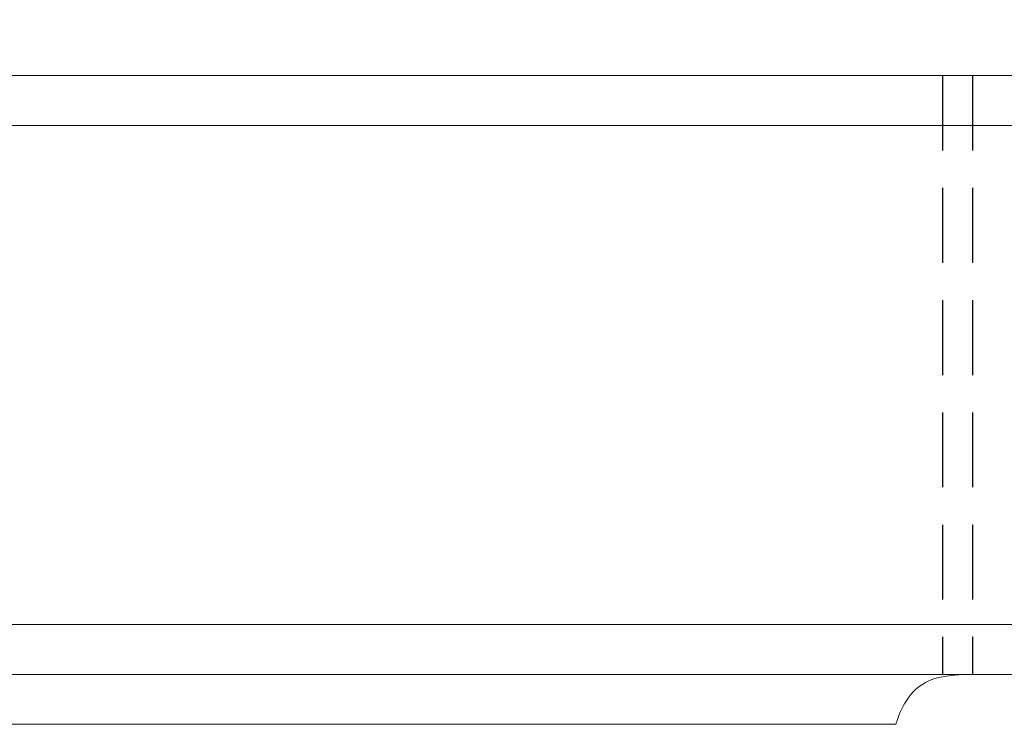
# Model space of a CAD drawing. Header units: millimetres. Extents: x 21 to 338, y 371 to 485.
# Tile 51 of 53: x 262 to 282, y 414 to 428. Entities that reach past the tile are written whole.
import ezdxf

# ---------------------------------------------------------------- set-up
doc = ezdxf.new("R2010")
doc.units = ezdxf.units.MM
doc.header["$PDSIZE"] = -1
doc.linetypes.add('DASHED', pattern=[0.75, 0.5, -0.25])
for name, color, linetype in [('DIM', 4, 'Continuous'), ('HID', 2, 'DASHED'), ('OUT', 3, 'Continuous')]:
    doc.layers.add(name, color=color, linetype=linetype)
doc.styles.add('DIM-7', font='SIMPLEX.shx', dxfattribs={"width": 0.7, "bigfont": 'chineset.shx'})
doc.dimstyles.new('CNS', dxfattribs={"dimtxt": 3.5, "dimasz": 2.5, "dimexe": 1, "dimexo": 1.5, "dimgap": 0.09, "dimtad": 0, "dimdsep": 46, "dimtxsty": 'DIM-7', "dimcen": 0.09, "dimclrd": 1, "dimclre": 1, "dimclrt": 4, "dimadec": 0, "dimazin": 0, "dimtfac": 1, "dimtix": 1, "dimtmove": 2, "dimatfit": 3, "dimfxl": 1, "dimtvp": 0.971429, "dimtolj": 1, "dimarcsym": 0})

# ---------------------------------------------------------------- blocks, each defined once
blk = doc.blocks.new('*D9')
at = {"layer": 'DEFPOINTS', "color": 0, "transparency": 16777216}
for p in [(217.988, 446.908), (217.988, 427.283), (305.988, 427.283)]:
    blk.add_point(p, dxfattribs=at)
at = {"layer": 'DIM', "color": 7, "lineweight": -2, "transparency": 16777216}
for p, q in [((217.988, 429.083), (217.988, 448.108)), ((305.988, 429.083), (305.988, 448.108)), ((302.988, 446.908), (220.988, 446.908))]:
    blk.add_line(p, q, dxfattribs=at)
at = {"layer": 'DIM', "color": 7, "transparency": 16777216}
for points in [[(220.988, 447.408), (220.988, 446.408), (217.988, 446.908)], [(302.988, 447.408), (302.988, 446.408), (305.988, 446.908)]]:
    blk.add_solid(points, dxfattribs=at)
at = {"layer": 'DIM', "color": 7, "transparency": 16777216, "insert": (261.988, 450.988), "char_height": 4.2, "attachment_point": 5, "style": 'DIM-7'}
blk.add_mtext('\\A1;88', dxfattribs=at)
blk = doc.blocks.new('*D10')
at = {"layer": 'DEFPOINTS', "color": 0, "transparency": 16777216}
for p in [(209.688, 454.784), (209.688, 423.783), (314.288, 423.783)]:
    blk.add_point(p, dxfattribs=at)
at = {"layer": 'DIM', "color": 7, "lineweight": -2, "transparency": 16777216}
for p, q in [((209.688, 425.583), (209.688, 455.984)), ((314.288, 425.583), (314.288, 455.984)), ((311.288, 454.784), (212.688, 454.784))]:
    blk.add_line(p, q, dxfattribs=at)
at = {"layer": 'DIM', "color": 7, "transparency": 16777216}
for points in [[(212.688, 455.284), (212.688, 454.284), (209.688, 454.784)], [(311.288, 455.284), (311.288, 454.284), (314.288, 454.784)]]:
    blk.add_solid(points, dxfattribs=at)
at = {"layer": 'DIM', "color": 7, "transparency": 16777216, "insert": (261.988, 458.864), "char_height": 4.2, "attachment_point": 5, "style": 'DIM-7'}
blk.add_mtext('\\A1;104.6', dxfattribs=at)
blk = doc.blocks.new('*D18')
at = {"layer": 'DEFPOINTS', "color": 0, "transparency": 16777216}
for p in [(316.988, 463.248), (206.988, 423.333), (316.988, 423.186)]:
    blk.add_point(p, dxfattribs=at)
at = {"layer": 'DIM', "color": 7, "lineweight": -2, "transparency": 16777216}
for p, q in [((206.988, 425.133), (206.988, 464.448)), ((316.988, 424.986), (316.988, 464.448)), ((209.988, 463.248), (313.988, 463.248))]:
    blk.add_line(p, q, dxfattribs=at)
at = {"layer": 'DIM', "color": 7, "transparency": 16777216}
for points in [[(209.988, 463.748), (209.988, 462.748), (206.988, 463.248)], [(313.988, 463.748), (313.988, 462.748), (316.988, 463.248)]]:
    blk.add_solid(points, dxfattribs=at)
at = {"layer": 'DIM', "color": 7, "transparency": 16777216, "insert": (261.988, 467.328), "char_height": 4.2, "attachment_point": 5, "style": 'DIM-7'}
blk.add_mtext('\\A1;110', dxfattribs=at)

msp = doc.modelspace()

# ---------------------------------------------------------------- linework, layer by layer
at = {"layer": 'HID', "color": 0, "ltscale": 3}
for p, q in [((280.488, 427.283), (280.488, 415.283)), ((281.088, 427.283), (281.088, 415.283))]:
    msp.add_line(p, q, dxfattribs=at)
at = {"layer": 'OUT', "color": 0, "linetype": 'Continuous', "lineweight": 15}
for p, q in [((253.488, 427.283), (270.488, 427.283)), ((270.488, 427.283), (305.988, 427.283)), ((253.488, 426.283), (270.488, 426.283)), ((270.488, 426.283), (305.988, 426.283)), ((217.988, 416.283), (305.988, 416.283)), ((217.988, 415.283), (305.988, 415.283)), ((244.42, 414.283), (279.556, 414.283))]:
    msp.add_line(p, q, dxfattribs=at)
msp.add_open_spline([(280.897, 415.283), (280.674, 415.266), (280.268, 415.235), (279.83, 414.915), (279.634, 414.545), (279.564, 414.309), (279.556, 414.283)], degree=3, knots=[0, 0, 0, 0, 0.364122, 0.66216, 0.96186, 1, 1, 1, 1], dxfattribs=at)

# ---------------------------------------------------------------- dimensions: what is measured, and where the dimension line sits
at = {"layer": 'DIM', "color": 0}
for base, p1, p2, picture, middle in [((316.988, 463.248), (206.988, 423.333), (316.988, 423.186), '*D18', (261.988, 467.328)), ((209.688, 454.784), (314.288, 423.783), (209.688, 423.783), '*D10', (261.988, 458.864)), ((217.988, 446.908), (305.988, 427.283), (217.988, 427.283), '*D9', (261.988, 450.988))]:
    dim = msp.add_linear_dim(base=base, p1=p1, p2=p2, dimstyle='CNS', override={"dimscale": 1.2, "dimclrd": 7, "dimclre": 7, "dimclrt": 7}, dxfattribs=at)
    dim.commit()
    dim.dimension.update_dxf_attribs({"geometry": picture, "text_midpoint": middle})

doc.saveas('drawing.dxf')
